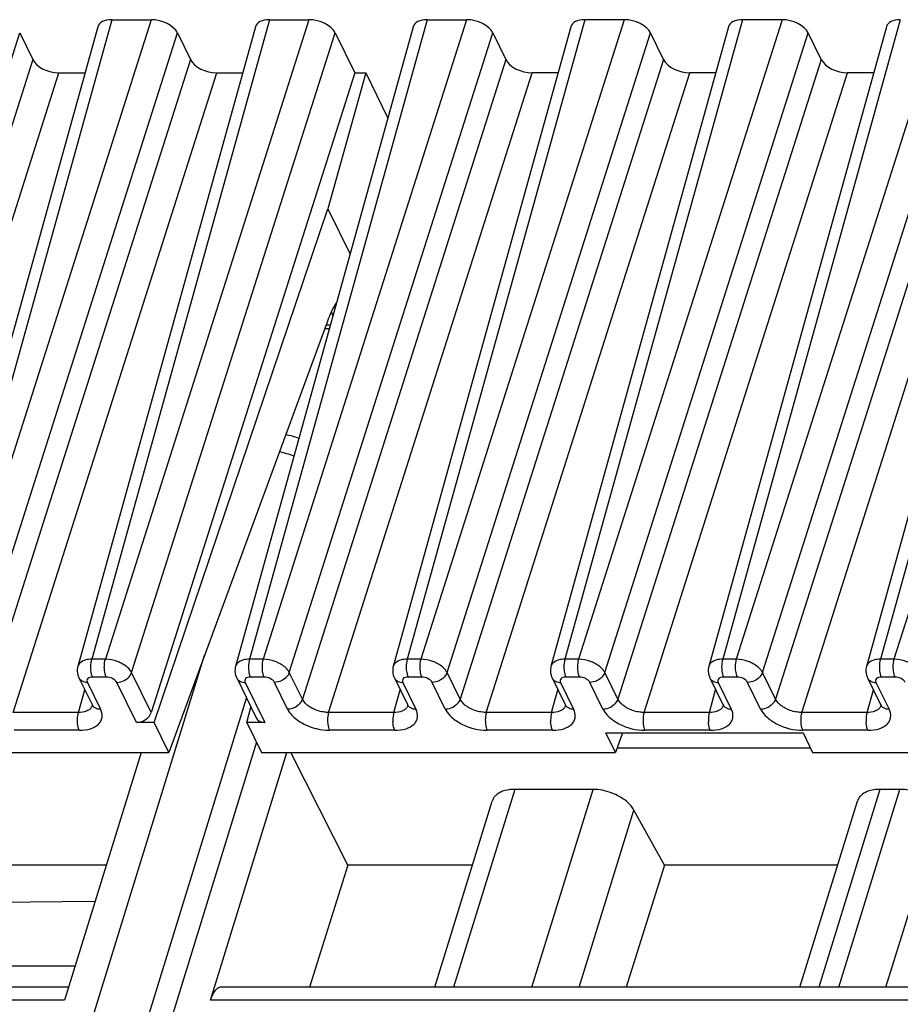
# Model space of a CAD drawing. Header units: millimetres. Extents: x 0 to 841, y 0 to 594.
# Tile 39 of 237: x 227 to 248, y 147 to 170. Entities that reach past the tile are written whole.
import ezdxf

# ---------------------------------------------------------------- set-up
doc = ezdxf.new("R2010")
doc.units = ezdxf.units.MM
doc.header["$LTSCALE"] = 46.255
doc.layers.get('0').update_dxf_attribs({"linetype": 'CONTINUOUS'})

msp = doc.modelspace()

# ---------------------------------------------------------------- linework, layer by layer
at = {"color": 9, "linetype": 'CONTINUOUS'}
for p, q in [((229.21875, 169.74045), (225.0691, 154.80576)), ((230.13995, 169.74045), (225.38563, 154.80576)), ((232.903, 169.74045), (228.75335, 154.80576)), ((233.8242, 169.74045), (229.06988, 154.80576)), ((236.58724, 169.74045), (232.43759, 154.80576)), ((237.50844, 169.74045), (232.75412, 154.80576)), ((240.27148, 169.74045), (236.12183, 154.80576)), ((241.19269, 169.74045), (236.43837, 154.80576)), ((243.95573, 169.74045), (239.80608, 154.80576)), ((244.87693, 169.74045), (240.12261, 154.80576)), ((247.63997, 169.74045), (243.49032, 154.80576)), ((248.56117, 169.74045), (243.80685, 154.80576)), ((251.32422, 169.74045), (247.17457, 154.80576)), ((252.24542, 169.74045), (247.4911, 154.80576)), ((222.31435, 154.495), (227.06867, 169.42969)), ((225.99859, 154.495), (230.75291, 169.42969)), ((229.68284, 154.495), (234.43716, 169.42969)), ((233.36708, 154.495), (238.1214, 169.42969)), ((237.05132, 154.495), (241.80564, 169.42969)), ((240.73557, 154.495), (245.48989, 169.42969)), ((244.41981, 154.495), (249.17413, 169.42969)), ((227.37376, 168.80799), (222.61944, 153.8733)), ((231.058, 168.80799), (226.30368, 153.8733)), ((238.42649, 168.80799), (233.67217, 153.8733)), ((242.11073, 168.80799), (237.35641, 153.8733)), ((245.79498, 168.80799), (241.04066, 153.8733)), ((249.47922, 168.80799), (244.7249, 153.8733)), ((223.23239, 153.56254), (227.98671, 168.49723)), ((226.91664, 153.56254), (231.67096, 168.49723)), ((234.28513, 153.56254), (239.03945, 168.49723)), ((237.96937, 153.56254), (242.72369, 168.49723)), ((241.65361, 153.56254), (246.40793, 168.49723)), ((245.33786, 153.56254), (250.09218, 168.49723)), ((234.32474, 162.60497), (234.22246, 162.60497)), ((214.34416, 99.74675), (231.38895, 154.90369)), ((229.06988, 154.80576), (228.75335, 154.80576)), ((232.75412, 154.80576), (232.43759, 154.80576)), ((236.43837, 154.80576), (236.12183, 154.80576)), ((240.12261, 154.80576), (239.80608, 154.80576)), ((243.80685, 154.80576), (243.49032, 154.80576)), ((247.4911, 154.80576), (247.17457, 154.80576)), ((229.09003, 154.38841), (228.77349, 154.38841)), ((230.14042, 153.56254), (229.68284, 154.495)), ((232.77427, 154.38841), (232.45773, 154.38841)), ((233.67217, 153.8733), (233.36708, 154.495)), ((236.45851, 154.38841), (236.14198, 154.38841)), ((237.35641, 153.8733), (237.05132, 154.495)), ((240.14276, 154.38841), (239.82622, 154.38841)), ((241.04066, 153.8733), (240.73557, 154.495)), ((243.827, 154.38841), (243.51047, 154.38841)), ((244.7249, 153.8733), (244.41981, 154.495)), ((247.51125, 154.38841), (247.19471, 154.38841)), ((228.44251, 153.56254), (228.58923, 154.09058)), ((228.65031, 154.26411), (228.9554, 153.6424)), ((229.79436, 153.32845), (229.33521, 154.26411)), ((232.33455, 154.26411), (232.79371, 153.32845)), ((233.32454, 153.6424), (233.01945, 154.26411)), ((235.811, 153.56254), (235.95771, 154.09058)), ((236.01879, 154.26411), (236.32388, 153.6424)), ((237.00878, 153.6424), (236.70369, 154.26411)), ((239.49524, 153.56254), (239.64196, 154.09058)), ((239.70304, 154.26411), (240.00813, 153.6424)), ((240.69303, 153.6424), (240.38794, 154.26411)), ((243.17949, 153.56254), (243.3262, 154.09058)), ((243.38728, 154.26411), (243.69237, 153.6424)), ((244.37727, 153.6424), (244.07218, 154.26411)), ((246.86373, 153.56254), (247.01045, 154.09058)), ((247.07153, 154.26411), (247.37662, 153.6424)), ((228.44251, 153.56254), (226.91664, 153.56254)), ((235.811, 153.56254), (234.28513, 153.56254)), ((239.49524, 153.56254), (237.96937, 153.56254)), ((243.17949, 153.56254), (241.65361, 153.56254)), ((246.86373, 153.56254), (245.33786, 153.56254)), ((228.46266, 153.14519), (226.93678, 153.14519)), ((235.83114, 153.14519), (234.30527, 153.14519)), ((239.51539, 153.14519), (237.98952, 153.14519)), ((243.19963, 153.14519), (241.67376, 153.14519)), ((246.88388, 153.14519), (245.358, 153.14519)), ((232.60291, 152.87096), (216.18629, 99.74675)), ((238.63174, 151.76549), (237.20451, 147.147)), ((239.0341, 147.147), (240.46132, 151.76549)), ((247.16076, 151.76549), (245.73354, 147.147)), ((246.19995, 147.147), (247.62717, 151.76549)), ((240.13912, 147.147), (241.41709, 151.28254)), ((247.30497, 147.147), (248.58295, 151.28254)), ((228.11565, 146.84429), (208.22044, 146.84429)), ((251.41849, 146.84429), (231.52328, 146.84429))]:
    msp.add_line(p, q, dxfattribs=at)
at = {"color": 7, "linetype": 'CONTINUOUS'}
for p, q in [((229.21875, 169.74045), (230.13995, 169.74045)), ((232.903, 169.74045), (233.8242, 169.74045)), ((236.58724, 169.74045), (237.50844, 169.74045)), ((241.19269, 169.74045), (240.27148, 169.74045)), ((244.87693, 169.74045), (243.95573, 169.74045)), ((228.89228, 169.5728), (224.74223, 154.63666)), ((232.57653, 169.5728), (228.42648, 154.63666)), ((236.26077, 169.5728), (232.11072, 154.63666)), ((239.94502, 169.5728), (235.79496, 154.63666)), ((243.62926, 169.5728), (239.47921, 154.63666)), ((247.3135, 169.5728), (243.16345, 154.63666)), ((250.99775, 169.5728), (246.84769, 154.63666)), ((227.06867, 169.42969), (227.37376, 168.80799)), ((230.75291, 169.42969), (231.058, 168.80799)), ((234.43716, 169.42969), (234.89474, 168.49723)), ((238.1214, 169.42969), (238.42649, 168.80799)), ((242.11073, 168.80799), (241.80564, 169.42969)), ((245.79498, 168.80799), (245.48989, 169.42969)), ((227.98671, 168.49723), (228.59343, 168.49723)), ((234.89474, 168.49723), (230.14042, 153.56254)), ((231.67096, 168.49723), (232.27768, 168.49723)), ((235.1528, 168.49723), (234.27015, 165.32052)), ((234.89474, 168.49723), (235.1528, 168.49723)), ((235.1528, 168.49723), (235.66941, 167.44449)), ((239.64617, 168.49723), (239.03945, 168.49723)), ((243.33041, 168.49723), (242.72369, 168.49723)), ((247.01465, 168.49723), (246.40793, 168.49723)), ((230.20967, 153.32845), (234.27015, 165.32052)), ((234.27015, 165.32052), (234.78676, 164.26778)), ((234.24936, 162.67809), (230.5524, 152.63002)), ((234.19515, 162.53074), (234.30411, 162.53074)), ((228.45361, 154.36694), (228.7587, 153.74524)), ((232.13785, 154.36694), (232.59631, 153.43271)), ((235.8221, 154.36694), (236.12745, 153.7447)), ((239.50634, 154.36694), (239.8117, 153.7447)), ((243.19058, 154.36694), (243.49594, 153.7447)), ((246.87483, 154.36694), (247.18018, 153.7447)), ((215.53591, 99.42039), (232.36969, 153.89452)), ((228.75907, 153.74448), (228.7587, 153.74524)), ((232.3784, 153.32845), (232.47103, 153.68801)), ((230.20967, 153.32845), (229.79436, 153.32845)), ((230.5524, 152.63002), (230.20967, 153.32845)), ((232.3784, 153.32845), (232.72114, 152.63002)), ((232.79371, 153.32845), (232.3784, 153.32845)), ((240.98554, 152.63002), (240.76324, 153.08303)), ((240.76324, 153.08303), (245.36854, 153.08303)), ((241.15221, 153.08303), (240.98554, 152.63002)), ((245.36854, 153.08303), (245.59085, 152.63002)), ((241.02561, 152.73894), (245.5374, 152.73894)), ((222.1959, 152.63002), (230.5524, 152.63002)), ((229.90358, 152.63002), (228.11565, 146.84429)), ((231.52328, 146.84429), (233.31121, 152.63002)), ((232.72114, 152.63002), (240.98554, 152.63002)), ((234.73484, 149.9951), (233.40004, 152.63002)), ((245.59085, 152.63002), (253.76231, 152.63002)), ((240.46132, 151.76549), (238.63174, 151.76549)), ((247.62717, 151.76549), (247.16076, 151.76549)), ((236.76489, 147.147), (238.10788, 151.49291)), ((245.29392, 147.147), (246.63691, 151.49291)), ((242.13325, 149.9951), (241.41709, 151.28254)), ((229.08932, 149.9951), (225.99626, 149.9951)), ((234.73484, 149.9951), (233.8378, 147.147)), ((237.64502, 149.9951), (234.73484, 149.9951)), ((242.13325, 149.9951), (241.23517, 147.147)), ((246.17405, 149.9951), (242.13325, 149.9951)), ((225.72079, 149.12149), (228.83074, 149.15834)), ((226.05194, 147.64755), (228.36387, 147.64755)), ((228.20919, 147.147), (208.47421, 147.147)), ((251.51204, 147.147), (231.77705, 147.147))]:
    msp.add_line(p, q, dxfattribs=at)
for points in [[(228.42649, 154.63647), (228.42071, 154.61246), (228.41459, 154.56983), (228.41352, 154.52612), (228.41765, 154.48188), (228.42702, 154.43782), (228.44145, 154.39481), (228.45459, 154.36534)], [(232.1112, 154.6368), (232.10463, 154.60883), (232.0989, 154.56571), (232.09828, 154.52176), (232.1028, 154.47758), (232.11245, 154.43385), (232.12714, 154.39124), (232.1384, 154.36625)], [(235.79545, 154.6368), (235.78887, 154.60883), (235.78315, 154.56571), (235.78252, 154.52176), (235.78704, 154.47758), (235.7967, 154.43385), (235.81138, 154.39124), (235.82265, 154.36625)], [(239.47969, 154.6368), (239.47311, 154.60883), (239.46739, 154.56571), (239.46677, 154.52176), (239.47129, 154.47758), (239.48094, 154.43385), (239.49562, 154.39124), (239.50689, 154.36625)], [(243.16394, 154.6368), (243.15736, 154.60883), (243.15164, 154.56571), (243.15101, 154.52176), (243.15553, 154.47758), (243.16518, 154.43385), (243.17987, 154.39124), (243.19114, 154.36625)], [(246.84818, 154.6368), (246.8416, 154.60883), (246.83588, 154.56571), (246.83525, 154.52176), (246.83978, 154.47758), (246.84943, 154.43385), (246.86411, 154.39124), (246.87538, 154.36625)], [(228.75922, 153.74455), (228.76133, 153.74011), (228.76565, 153.72892), (228.76701, 153.72363), (228.76713, 153.72308)], [(236.12801, 153.74396), (236.13001, 153.73967), (236.13444, 153.72816), (236.13584, 153.72292), (236.13597, 153.72255)], [(239.81225, 153.74396), (239.81426, 153.73967), (239.81869, 153.72816), (239.82008, 153.72292), (239.82022, 153.72255)], [(243.49649, 153.74396), (243.4985, 153.73967), (243.50293, 153.72816), (243.50433, 153.72292), (243.50446, 153.72255)], [(247.18074, 153.74396), (247.18274, 153.73967), (247.18718, 153.72816), (247.18857, 153.72292), (247.1887, 153.72255)]]:
    msp.add_lwpolyline(points, dxfattribs=at)
for centre, radius, start, end in [((232.50078, 162.12635), 2.0114, 22.01425, 23.244589), ((232.34637, 162.06407), 2.1779, 20.488463, 22.010518), ((233.16728, 159.04965), 1, 65.059233, 83.533219)]:
    msp.add_arc(centre, radius, start, end, dxfattribs=at)
at = {"color": 9, "linetype": 'CONTINUOUS'}
for centre, radius, start, end in [((232.82551, 157.94388), 1.72994, 67.939043, 79.739966), ((228.59441, 154.43514), 0.15627, 206.210623, 221.547049), ((232.27868, 154.43514), 0.15628, 206.152442, 221.541423), ((235.96293, 154.43514), 0.15628, 206.152442, 221.541423), ((239.64717, 154.43514), 0.15628, 206.152442, 221.541423), ((243.33142, 154.43514), 0.15628, 206.152442, 221.541423), ((247.01566, 154.43514), 0.15628, 206.152442, 221.541423), ((232.33447, 154.56602), 0.30192, 265.545224, 270.015041), ((236.01872, 154.56602), 0.30192, 265.545224, 270.015041), ((239.70296, 154.56602), 0.30192, 265.545224, 270.015041), ((243.3872, 154.56602), 0.30192, 265.545224, 270.015041), ((247.07145, 154.56602), 0.30192, 265.545224, 270.015041), ((228.58812, 153.78514), 0.18963, 315.32614, 323.316297), ((228.8995, 153.81344), 0.15628, 206.153777, 221.548332), ((235.957, 153.78589), 0.18987, 315.086978, 323.084163), ((236.26801, 153.81345), 0.1563, 206.064344, 221.545431), ((239.64124, 153.78589), 0.18987, 315.086978, 323.084163), ((239.95226, 153.81345), 0.1563, 206.064344, 221.545431), ((243.32549, 153.78589), 0.18987, 315.086978, 323.084163), ((243.6365, 153.81345), 0.1563, 206.064344, 221.545431), ((247.00973, 153.78589), 0.18987, 315.086978, 323.084163), ((247.32074, 153.81345), 0.1563, 206.064344, 221.545431)]:
    msp.add_arc(centre, radius, start, end, dxfattribs=at)
at = {"color": 7, "linetype": 'CONTINUOUS'}
for centre, major_axis, ratio, start_param, end_param in [((229.37144, 169.4296), (0.47782, -0.14773), 0.57239492, 2.06604593, 3.15810279), ((230.29236, 169.4296), (0.47774, -0.14756), 0.57268648, 6.77810472, 8.34859646), ((233.05568, 169.4296), (0.47782, -0.14773), 0.57239492, 2.06604593, 3.15810279), ((233.9766, 169.4296), (0.47774, -0.14756), 0.57268648, 6.77810472, 8.34859646), ((236.73993, 169.4296), (0.47782, -0.14773), 0.57239492, 2.06604593, 3.15810279), ((237.66085, 169.4296), (0.47774, -0.14756), 0.57268648, 6.77810472, 8.34859646), ((240.42417, 169.4296), (0.47782, -0.14773), 0.57239492, 2.06604593, 3.15808391), ((241.34509, 169.4296), (0.47774, -0.14756), 0.57268648, 0.49491942, 2.06541116), ((244.10841, 169.4296), (0.47782, -0.14773), 0.57239492, 2.06604593, 3.15808391), ((245.02933, 169.4296), (0.47774, -0.14756), 0.57268648, 0.49491942, 2.06541116), ((247.79266, 169.4296), (0.47782, -0.14773), 0.57239492, 2.06604593, 3.15808391), ((227.83431, 168.80808), (0.47774, -0.14756), 0.57268648, -2.64667324, -1.0761815), ((231.51855, 168.80808), (0.47774, -0.14756), 0.57268648, -2.64667324, -1.0761815), ((238.88704, 168.80808), (0.47774, -0.14756), 0.57268648, 3.63651207, 5.20700381), ((242.57129, 168.80808), (0.47774, -0.14756), 0.57268648, 3.63651207, 5.20700381), ((246.25553, 168.80808), (0.47774, -0.14756), 0.57268648, 3.63651207, 5.20700381), ((229.86539, 153.5667), (0.26737, 0.13609), 0.73141292, -2.17877299, -0.62542996), ((232.86473, 153.5667), (0.26737, 0.13609), 0.73141292, 3.13092037, 4.10441231)]:
    msp.add_ellipse(centre, major_axis=major_axis, ratio=ratio, start_param=start_param, end_param=end_param, dxfattribs=at)
for points, knots in [([(234.47255, 163.13744), (234.45075, 163.10581), (234.36044, 162.96095), (234.29301, 162.80278), (234.24936, 162.67809)], [0, 0, 0, 0, 0.22524591, 1, 1, 1, 1]), ([(238.63174, 151.76549), (238.58722, 151.76549), (238.43335, 151.75596), (238.27367, 151.70182), (238.19295, 151.62602)], [0, 0, 0, 0, 0.28674265, 1, 1, 1, 1]), ([(241.02759, 151.62602), (240.98333, 151.64839), (240.80405, 151.72606), (240.60707, 151.76549), (240.46132, 151.76549)], [0, 0, 0, 0, 0.25386908, 1, 1, 1, 1]), ([(247.16076, 151.76549), (247.11624, 151.76549), (246.96238, 151.75596), (246.80269, 151.70182), (246.72197, 151.62602)], [0, 0, 0, 0, 0.28674265, 1, 1, 1, 1]), ([(248.19344, 151.62602), (248.14918, 151.64839), (247.96991, 151.72606), (247.77292, 151.76549), (247.62717, 151.76549)], [0, 0, 0, 0, 0.25386908, 1, 1, 1, 1]), ([(238.19295, 151.62602), (238.18292, 151.6166), (238.14637, 151.57821), (238.11943, 151.5304), (238.10784, 151.49293)], [0, 0, 0, 0, 0.2596683, 1, 1, 1, 1]), ([(241.41709, 151.28254), (241.39819, 151.31651), (241.29697, 151.45993), (241.14871, 151.56482), (241.02759, 151.62602)], [0, 0, 0, 0, 0.22267824, 1, 1, 1, 1]), ([(246.72197, 151.62602), (246.71194, 151.6166), (246.6754, 151.57821), (246.64846, 151.5304), (246.63687, 151.49293)], [0, 0, 0, 0, 0.2596683, 1, 1, 1, 1]), ([(231.67761, 147.10959), (231.6421, 147.08203), (231.57854, 146.99667), (231.54053, 146.90011), (231.52328, 146.84429)], [0, 0, 0, 0, 0.43482843, 1, 1, 1, 1])]:
    msp.add_open_spline(points, degree=3, knots=knots, dxfattribs=at)
at = {"color": 9, "linetype": 'CONTINUOUS'}
for points, knots in [([(228.67562, 154.80028), (228.65466, 154.79741), (228.58188, 154.78332), (228.50956, 154.75084), (228.47193, 154.71303)], [0, 0, 0, 0, 0.28400048, 1, 1, 1, 1]), ([(228.73018, 154.58651), (228.72925, 154.60582), (228.72876, 154.67943), (228.73783, 154.75369), (228.75335, 154.80575)], [0, 0, 0, 0, 0.26249603, 1, 1, 1, 1]), ([(229.04671, 154.5865), (229.04577, 154.60582), (229.04529, 154.67944), (229.05436, 154.7537), (229.06988, 154.80576)], [0, 0, 0, 0, 0.2624969, 1, 1, 1, 1]), ([(229.43959, 154.71303), (229.41083, 154.72764), (229.29368, 154.77842), (229.16526, 154.8049), (229.06988, 154.80576)], [0, 0, 0, 0, 0.25275051, 1, 1, 1, 1]), ([(232.35978, 154.80038), (232.33877, 154.79757), (232.26594, 154.7837), (232.19363, 154.75097), (232.15617, 154.71303)], [0, 0, 0, 0, 0.28446801, 1, 1, 1, 1]), ([(232.43759, 154.80576), (232.43275, 154.78951), (232.41599, 154.71766), (232.41168, 154.64316), (232.41442, 154.5865)], [0, 0, 0, 0, 0.23018471, 1, 1, 1, 1]), ([(232.75413, 154.80575), (232.74928, 154.7895), (232.73253, 154.71766), (232.72822, 154.64316), (232.73095, 154.58651)], [0, 0, 0, 0, 0.23018675, 1, 1, 1, 1]), ([(233.12384, 154.71303), (233.09506, 154.72759), (232.97784, 154.77811), (232.84951, 154.80505), (232.75413, 154.80575)], [0, 0, 0, 0, 0.25271549, 1, 1, 1, 1]), ([(236.04402, 154.80038), (236.02301, 154.79757), (235.95019, 154.7837), (235.87787, 154.75097), (235.84042, 154.71303)], [0, 0, 0, 0, 0.28446801, 1, 1, 1, 1]), ([(236.12183, 154.80576), (236.11699, 154.78951), (236.10024, 154.71766), (236.09593, 154.64316), (236.09866, 154.5865)], [0, 0, 0, 0, 0.23018471, 1, 1, 1, 1]), ([(236.43837, 154.80575), (236.43353, 154.7895), (236.41678, 154.71766), (236.41247, 154.64316), (236.4152, 154.58651)], [0, 0, 0, 0, 0.23018675, 1, 1, 1, 1]), ([(236.80808, 154.71303), (236.7793, 154.72759), (236.66208, 154.77811), (236.53375, 154.80505), (236.43837, 154.80575)], [0, 0, 0, 0, 0.25271549, 1, 1, 1, 1]), ([(239.72827, 154.80038), (239.70726, 154.79757), (239.63443, 154.7837), (239.56211, 154.75097), (239.52466, 154.71303)], [0, 0, 0, 0, 0.28446801, 1, 1, 1, 1]), ([(239.80608, 154.80576), (239.80123, 154.78951), (239.78448, 154.71766), (239.78017, 154.64316), (239.78291, 154.5865)], [0, 0, 0, 0, 0.23018471, 1, 1, 1, 1]), ([(240.12262, 154.80575), (240.11777, 154.7895), (240.10102, 154.71766), (240.09671, 154.64316), (240.09944, 154.58651)], [0, 0, 0, 0, 0.23018675, 1, 1, 1, 1]), ([(240.49233, 154.71303), (240.46355, 154.72759), (240.34633, 154.77811), (240.21799, 154.80505), (240.12262, 154.80575)], [0, 0, 0, 0, 0.25271549, 1, 1, 1, 1]), ([(243.41251, 154.80038), (243.3915, 154.79757), (243.31867, 154.7837), (243.24636, 154.75097), (243.20891, 154.71303)], [0, 0, 0, 0, 0.28446801, 1, 1, 1, 1]), ([(243.49032, 154.80576), (243.48548, 154.78951), (243.46872, 154.71766), (243.46442, 154.64316), (243.46715, 154.5865)], [0, 0, 0, 0, 0.23018471, 1, 1, 1, 1]), ([(243.80686, 154.80575), (243.80202, 154.7895), (243.78526, 154.71766), (243.78095, 154.64316), (243.78369, 154.58651)], [0, 0, 0, 0, 0.23018675, 1, 1, 1, 1]), ([(244.17657, 154.71303), (244.14779, 154.72759), (244.03057, 154.77811), (243.90224, 154.80505), (243.80686, 154.80575)], [0, 0, 0, 0, 0.25271549, 1, 1, 1, 1]), ([(247.09675, 154.80038), (247.07574, 154.79757), (247.00292, 154.7837), (246.9306, 154.75097), (246.89315, 154.71303)], [0, 0, 0, 0, 0.28446801, 1, 1, 1, 1]), ([(247.17457, 154.80576), (247.16972, 154.78951), (247.15297, 154.71766), (247.14866, 154.64316), (247.15139, 154.5865)], [0, 0, 0, 0, 0.23018471, 1, 1, 1, 1]), ([(247.49111, 154.80575), (247.48626, 154.7895), (247.46951, 154.71766), (247.4652, 154.64316), (247.46793, 154.58651)], [0, 0, 0, 0, 0.23018675, 1, 1, 1, 1]), ([(247.86081, 154.71303), (247.83203, 154.72759), (247.71481, 154.77811), (247.58648, 154.80505), (247.4911, 154.80575)], [0, 0, 0, 0, 0.25271549, 1, 1, 1, 1]), ([(228.77349, 154.38841), (228.76708, 154.40147), (228.74259, 154.46496), (228.73275, 154.53327), (228.73018, 154.58651)], [0, 0, 0, 0, 0.21444232, 1, 1, 1, 1]), ([(229.09002, 154.38841), (229.08361, 154.40147), (229.05912, 154.46496), (229.04928, 154.53327), (229.04671, 154.5865)], [0, 0, 0, 0, 0.21444297, 1, 1, 1, 1]), ([(229.68282, 154.49501), (229.66045, 154.53994), (229.58593, 154.6252), (229.49303, 154.68588), (229.43959, 154.71303)], [0, 0, 0, 0, 0.45577713, 1, 1, 1, 1]), ([(232.41442, 154.5865), (232.41533, 154.56759), (232.42144, 154.50022), (232.43621, 154.43228), (232.45774, 154.38841)], [0, 0, 0, 0, 0.27926236, 1, 1, 1, 1]), ([(232.73095, 154.58651), (232.73187, 154.56759), (232.73798, 154.50023), (232.75274, 154.43228), (232.77427, 154.38841)], [0, 0, 0, 0, 0.27926252, 1, 1, 1, 1]), ([(233.36708, 154.495), (233.35641, 154.51628), (233.29489, 154.60836), (233.2007, 154.67414), (233.12384, 154.71303)], [0, 0, 0, 0, 0.21645922, 1, 1, 1, 1]), ([(236.09866, 154.5865), (236.09958, 154.56759), (236.10569, 154.50022), (236.12045, 154.43228), (236.14198, 154.38841)], [0, 0, 0, 0, 0.27926236, 1, 1, 1, 1]), ([(236.4152, 154.58651), (236.41611, 154.56759), (236.42222, 154.50023), (236.43698, 154.43228), (236.45851, 154.38841)], [0, 0, 0, 0, 0.27926252, 1, 1, 1, 1]), ([(237.05132, 154.495), (237.04065, 154.51628), (236.97913, 154.60836), (236.88495, 154.67414), (236.80808, 154.71303)], [0, 0, 0, 0, 0.21645922, 1, 1, 1, 1]), ([(239.78291, 154.5865), (239.78382, 154.56759), (239.78993, 154.50022), (239.8047, 154.43228), (239.82622, 154.38841)], [0, 0, 0, 0, 0.27926236, 1, 1, 1, 1]), ([(240.09944, 154.58651), (240.10035, 154.56759), (240.10647, 154.50023), (240.12123, 154.43228), (240.14276, 154.38841)], [0, 0, 0, 0, 0.27926252, 1, 1, 1, 1]), ([(240.73557, 154.495), (240.7249, 154.51628), (240.66337, 154.60836), (240.56919, 154.67414), (240.49233, 154.71303)], [0, 0, 0, 0, 0.21645922, 1, 1, 1, 1]), ([(243.46715, 154.5865), (243.46806, 154.56759), (243.47418, 154.50022), (243.48894, 154.43228), (243.51047, 154.38841)], [0, 0, 0, 0, 0.27926236, 1, 1, 1, 1]), ([(243.78369, 154.58651), (243.7846, 154.56759), (243.79071, 154.50023), (243.80547, 154.43228), (243.827, 154.38841)], [0, 0, 0, 0, 0.27926252, 1, 1, 1, 1]), ([(244.41981, 154.495), (244.40914, 154.51628), (244.34762, 154.60836), (244.25343, 154.67414), (244.17657, 154.71303)], [0, 0, 0, 0, 0.21645922, 1, 1, 1, 1]), ([(247.15139, 154.5865), (247.15231, 154.56759), (247.15842, 154.50022), (247.17318, 154.43228), (247.19471, 154.38841)], [0, 0, 0, 0, 0.27926236, 1, 1, 1, 1]), ([(247.46793, 154.58651), (247.46884, 154.56759), (247.47495, 154.50023), (247.48972, 154.43228), (247.51124, 154.38841)], [0, 0, 0, 0, 0.27926252, 1, 1, 1, 1]), ([(228.65031, 154.26411), (228.63295, 154.26411), (228.5706, 154.2691), (228.50762, 154.29751), (228.47746, 154.33149)], [0, 0, 0, 0, 0.27643949, 1, 1, 1, 1]), ([(228.77349, 154.38841), (228.75132, 154.38845), (228.71101, 154.38372), (228.6597, 154.35813), (228.63476, 154.31128), (228.64319, 154.27862), (228.65031, 154.26411)], [0, 0, 0, 0, 0.31096243, 0.56244347, 0.77333499, 1, 1, 1, 1]), ([(229.33521, 154.26411), (229.3161, 154.30335), (229.23449, 154.36469), (229.14087, 154.38841), (229.09003, 154.38841)], [0, 0, 0, 0, 0.46190496, 1, 1, 1, 1]), ([(229.33521, 154.26411), (229.3535, 154.26411), (229.42892, 154.2708), (229.50202, 154.29983), (229.5497, 154.3315)], [0, 0, 0, 0, 0.24220058, 1, 1, 1, 1]), ([(229.5497, 154.3315), (229.56551, 154.342), (229.62147, 154.38539), (229.66655, 154.44566), (229.68282, 154.49501)], [0, 0, 0, 0, 0.26759048, 1, 1, 1, 1]), ([(232.16171, 154.3315), (232.17799, 154.31316), (232.20629, 154.29337), (232.23719, 154.28102), (232.2455, 154.2782)], [0, 0, 0, 0, 0.73632316, 1, 1, 1, 1]), ([(232.45773, 154.38841), (232.43556, 154.38841), (232.39525, 154.38372), (232.34392, 154.35811), (232.31901, 154.31127), (232.32739, 154.27859), (232.33455, 154.26411)], [0, 0, 0, 0, 0.31103097, 0.5625505, 0.77339407, 1, 1, 1, 1]), ([(233.01945, 154.26411), (233.00022, 154.30331), (232.91879, 154.3647), (232.8251, 154.3885), (232.77427, 154.38841)], [0, 0, 0, 0, 0.46206384, 1, 1, 1, 1]), ([(233.23395, 154.33149), (233.21786, 154.32081), (233.152, 154.28384), (233.07565, 154.26411), (233.01945, 154.26411)], [0, 0, 0, 0, 0.25575644, 1, 1, 1, 1]), ([(233.36708, 154.495), (233.36191, 154.47931), (233.33217, 154.4144), (233.27935, 154.36165), (233.23395, 154.33149)], [0, 0, 0, 0, 0.23262028, 1, 1, 1, 1]), ([(235.84596, 154.3315), (235.86223, 154.31316), (235.89053, 154.29337), (235.92143, 154.28102), (235.92975, 154.2782)], [0, 0, 0, 0, 0.73632316, 1, 1, 1, 1]), ([(236.14198, 154.38841), (236.11981, 154.38841), (236.07949, 154.38372), (236.02817, 154.35811), (236.00325, 154.31127), (236.01163, 154.27859), (236.01879, 154.26411)], [0, 0, 0, 0, 0.31103097, 0.5625505, 0.77339407, 1, 1, 1, 1]), ([(236.70369, 154.26411), (236.68446, 154.30331), (236.60303, 154.3647), (236.50934, 154.3885), (236.45851, 154.38841)], [0, 0, 0, 0, 0.46206384, 1, 1, 1, 1]), ([(236.91819, 154.33149), (236.90211, 154.32081), (236.83625, 154.28384), (236.75989, 154.26411), (236.7037, 154.26411)], [0, 0, 0, 0, 0.25575644, 1, 1, 1, 1]), ([(237.05132, 154.495), (237.04615, 154.47931), (237.01641, 154.4144), (236.96359, 154.36165), (236.91819, 154.33149)], [0, 0, 0, 0, 0.23262028, 1, 1, 1, 1]), ([(239.5302, 154.3315), (239.54647, 154.31316), (239.57477, 154.29337), (239.60568, 154.28102), (239.61399, 154.2782)], [0, 0, 0, 0, 0.73632316, 1, 1, 1, 1]), ([(239.82622, 154.38841), (239.80405, 154.38841), (239.76373, 154.38372), (239.71241, 154.35811), (239.68749, 154.31127), (239.69588, 154.27859), (239.70304, 154.26411)], [0, 0, 0, 0, 0.31103097, 0.5625505, 0.77339407, 1, 1, 1, 1]), ([(240.38794, 154.26411), (240.3687, 154.30331), (240.28728, 154.3647), (240.19359, 154.3885), (240.14276, 154.38841)], [0, 0, 0, 0, 0.46206384, 1, 1, 1, 1]), ([(240.60244, 154.33149), (240.58635, 154.32081), (240.52049, 154.28384), (240.44414, 154.26411), (240.38794, 154.26411)], [0, 0, 0, 0, 0.25575644, 1, 1, 1, 1]), ([(240.73557, 154.495), (240.7304, 154.47931), (240.70065, 154.4144), (240.64783, 154.36165), (240.60244, 154.33149)], [0, 0, 0, 0, 0.23262028, 1, 1, 1, 1]), ([(243.21444, 154.3315), (243.23072, 154.31316), (243.25902, 154.29337), (243.28992, 154.28102), (243.29824, 154.2782)], [0, 0, 0, 0, 0.73632316, 1, 1, 1, 1]), ([(243.51047, 154.38841), (243.48829, 154.38841), (243.44798, 154.38372), (243.39666, 154.35811), (243.37174, 154.31127), (243.38012, 154.27859), (243.38728, 154.26411)], [0, 0, 0, 0, 0.31103097, 0.5625505, 0.77339407, 1, 1, 1, 1]), ([(244.07218, 154.26411), (244.05295, 154.30331), (243.97152, 154.3647), (243.87783, 154.3885), (243.827, 154.38841)], [0, 0, 0, 0, 0.46206384, 1, 1, 1, 1]), ([(244.28668, 154.33149), (244.27059, 154.32081), (244.20474, 154.28384), (244.12838, 154.26411), (244.07218, 154.26411)], [0, 0, 0, 0, 0.25575644, 1, 1, 1, 1]), ([(244.41981, 154.495), (244.41464, 154.47931), (244.3849, 154.4144), (244.33208, 154.36165), (244.28668, 154.33149)], [0, 0, 0, 0, 0.23262028, 1, 1, 1, 1]), ([(246.89869, 154.3315), (246.91496, 154.31316), (246.94326, 154.29337), (246.97416, 154.28102), (246.98248, 154.2782)], [0, 0, 0, 0, 0.73632316, 1, 1, 1, 1]), ([(247.19471, 154.38841), (247.17254, 154.38841), (247.13222, 154.38372), (247.0809, 154.35811), (247.05598, 154.31127), (247.06436, 154.27859), (247.07153, 154.26411)], [0, 0, 0, 0, 0.31103097, 0.5625505, 0.77339407, 1, 1, 1, 1]), ([(247.75643, 154.26411), (247.73719, 154.30331), (247.65577, 154.3647), (247.56208, 154.3885), (247.51125, 154.38841)], [0, 0, 0, 0, 0.46206384, 1, 1, 1, 1]), ([(233.67218, 153.8733), (233.66701, 153.85761), (233.63726, 153.79269), (233.58444, 153.73994), (233.53904, 153.70978)], [0, 0, 0, 0, 0.23262178, 1, 1, 1, 1]), ([(233.91431, 153.65182), (233.88666, 153.66586), (233.79211, 153.72153), (233.70634, 153.80172), (233.67217, 153.87328)], [0, 0, 0, 0, 0.2810992, 1, 1, 1, 1]), ([(237.35642, 153.8733), (237.35125, 153.85761), (237.32151, 153.79269), (237.26869, 153.73994), (237.22329, 153.70978)], [0, 0, 0, 0, 0.23262178, 1, 1, 1, 1]), ([(237.59855, 153.65182), (237.57091, 153.66586), (237.47635, 153.72153), (237.39059, 153.80172), (237.35642, 153.87328)], [0, 0, 0, 0, 0.2810992, 1, 1, 1, 1]), ([(241.04067, 153.8733), (241.0355, 153.85761), (241.00575, 153.79269), (240.95293, 153.73994), (240.90753, 153.70978)], [0, 0, 0, 0, 0.23262178, 1, 1, 1, 1]), ([(241.2828, 153.65182), (241.25515, 153.66586), (241.1606, 153.72153), (241.07483, 153.80172), (241.04066, 153.87328)], [0, 0, 0, 0, 0.2810992, 1, 1, 1, 1]), ([(244.72491, 153.8733), (244.71974, 153.85761), (244.69, 153.79269), (244.63717, 153.73994), (244.59177, 153.70978)], [0, 0, 0, 0, 0.23262178, 1, 1, 1, 1]), ([(244.96704, 153.65182), (244.9394, 153.66586), (244.84484, 153.72153), (244.75907, 153.80172), (244.72491, 153.87328)], [0, 0, 0, 0, 0.2810992, 1, 1, 1, 1]), ([(228.67856, 153.61712), (228.66316, 153.60772), (228.5895, 153.57219), (228.50583, 153.56197), (228.44251, 153.56254)], [0, 0, 0, 0, 0.2217642, 1, 1, 1, 1]), ([(228.46266, 153.14519), (228.55137, 153.14586), (228.71285, 153.16283), (228.89032, 153.25459), (228.97103, 153.36271), (229.00855, 153.48537), (228.98317, 153.58402), (228.9554, 153.6424)], [0, 0, 0, 0, 0.31021309, 0.56079249, 0.66929963, 0.77394289, 1, 1, 1, 1]), ([(228.78254, 153.70978), (228.79885, 153.6914), (228.82724, 153.67158), (228.85823, 153.65923), (228.86657, 153.65641)], [0, 0, 0, 0, 0.73628388, 1, 1, 1, 1]), ([(233.32454, 153.6424), (233.34283, 153.6424), (233.41826, 153.64909), (233.49136, 153.67811), (233.53904, 153.70978)], [0, 0, 0, 0, 0.24219808, 1, 1, 1, 1]), ([(233.32454, 153.6424), (233.37294, 153.54325), (233.55251, 153.36264), (233.77414, 153.25471), (233.90092, 153.21289)], [0, 0, 0, 0, 0.4524872, 1, 1, 1, 1]), ([(234.28513, 153.56254), (234.25408, 153.56226), (234.12634, 153.56992), (234.00057, 153.60801), (233.91431, 153.65183)], [0, 0, 0, 0, 0.24297585, 1, 1, 1, 1]), ([(236.0469, 153.61724), (236.03146, 153.60788), (235.95777, 153.57258), (235.87425, 153.56188), (235.81099, 153.56253)], [0, 0, 0, 0, 0.2220523, 1, 1, 1, 1]), ([(235.83114, 153.14519), (235.91985, 153.14509), (236.08126, 153.16335), (236.25887, 153.25447), (236.33953, 153.36273), (236.3767, 153.4853), (236.35236, 153.58437), (236.32388, 153.6424)], [0, 0, 0, 0, 0.31021664, 0.56082707, 0.66931171, 0.77393403, 1, 1, 1, 1]), ([(236.15103, 153.70979), (236.16735, 153.69141), (236.19573, 153.67158), (236.22672, 153.65923), (236.23506, 153.65641)], [0, 0, 0, 0, 0.736284, 1, 1, 1, 1]), ([(237.00878, 153.6424), (237.02708, 153.6424), (237.1025, 153.64909), (237.17561, 153.67811), (237.22329, 153.70978)], [0, 0, 0, 0, 0.24219808, 1, 1, 1, 1]), ([(237.00878, 153.6424), (237.04417, 153.5699), (237.16214, 153.43128), (237.48207, 153.2233), (237.78617, 153.14519), (237.98952, 153.14519)], [0, 0, 0, 0, 0.2122598, 0.46498156, 1, 1, 1, 1]), ([(237.96937, 153.56254), (237.93832, 153.56226), (237.81058, 153.56992), (237.68481, 153.60801), (237.59856, 153.65183)], [0, 0, 0, 0, 0.24297585, 1, 1, 1, 1]), ([(239.73115, 153.61724), (239.71571, 153.60788), (239.64202, 153.57258), (239.55849, 153.56188), (239.49523, 153.56253)], [0, 0, 0, 0, 0.2220523, 1, 1, 1, 1]), ([(239.51539, 153.14519), (239.6041, 153.14509), (239.76551, 153.16335), (239.94311, 153.25447), (240.02378, 153.36273), (240.06094, 153.4853), (240.03661, 153.58437), (240.00813, 153.6424)], [0, 0, 0, 0, 0.31021664, 0.56082707, 0.66931171, 0.77393403, 1, 1, 1, 1]), ([(239.83528, 153.70979), (239.85159, 153.69141), (239.87998, 153.67158), (239.91097, 153.65923), (239.91931, 153.65641)], [0, 0, 0, 0, 0.736284, 1, 1, 1, 1]), ([(240.69303, 153.6424), (240.71132, 153.6424), (240.78675, 153.64909), (240.85985, 153.67811), (240.90753, 153.70978)], [0, 0, 0, 0, 0.24219808, 1, 1, 1, 1]), ([(240.69303, 153.6424), (240.72842, 153.5699), (240.84639, 153.43128), (241.16632, 153.2233), (241.47041, 153.14519), (241.67376, 153.14519)], [0, 0, 0, 0, 0.2122598, 0.46498156, 1, 1, 1, 1]), ([(241.65361, 153.56254), (241.62256, 153.56226), (241.49483, 153.56992), (241.36905, 153.60801), (241.2828, 153.65183)], [0, 0, 0, 0, 0.24297585, 1, 1, 1, 1]), ([(243.41539, 153.61724), (243.39995, 153.60788), (243.32626, 153.57258), (243.24274, 153.56188), (243.17948, 153.56253)], [0, 0, 0, 0, 0.2220523, 1, 1, 1, 1]), ([(243.19963, 153.14519), (243.28834, 153.14509), (243.44975, 153.16335), (243.62736, 153.25447), (243.70802, 153.36273), (243.74518, 153.4853), (243.72085, 153.58437), (243.69237, 153.6424)], [0, 0, 0, 0, 0.31021664, 0.56082707, 0.66931171, 0.77393403, 1, 1, 1, 1]), ([(243.51952, 153.70979), (243.53584, 153.69141), (243.56422, 153.67158), (243.59521, 153.65923), (243.60355, 153.65641)], [0, 0, 0, 0, 0.736284, 1, 1, 1, 1]), ([(244.37727, 153.6424), (244.39557, 153.6424), (244.47099, 153.64909), (244.54409, 153.67811), (244.59177, 153.70978)], [0, 0, 0, 0, 0.24219808, 1, 1, 1, 1]), ([(244.37727, 153.6424), (244.41266, 153.5699), (244.53063, 153.43128), (244.85056, 153.2233), (245.15466, 153.14519), (245.358, 153.14519)], [0, 0, 0, 0, 0.2122598, 0.46498156, 1, 1, 1, 1]), ([(245.33786, 153.56254), (245.30681, 153.56226), (245.17907, 153.56992), (245.0533, 153.60801), (244.96705, 153.65183)], [0, 0, 0, 0, 0.24297585, 1, 1, 1, 1]), ([(247.09964, 153.61724), (247.0842, 153.60788), (247.0105, 153.57258), (246.92698, 153.56188), (246.86372, 153.56253)], [0, 0, 0, 0, 0.2220523, 1, 1, 1, 1]), ([(246.88388, 153.14519), (246.97259, 153.14509), (247.134, 153.16335), (247.3116, 153.25447), (247.39227, 153.36273), (247.42943, 153.4853), (247.4051, 153.58437), (247.37662, 153.6424)], [0, 0, 0, 0, 0.31021664, 0.56082707, 0.66931171, 0.77393403, 1, 1, 1, 1]), ([(247.20377, 153.70979), (247.22008, 153.69141), (247.24846, 153.67158), (247.27946, 153.65923), (247.2878, 153.65641)], [0, 0, 0, 0, 0.736284, 1, 1, 1, 1]), ([(228.41934, 153.34328), (228.41841, 153.3626), (228.41792, 153.43622), (228.42699, 153.51048), (228.44251, 153.56254)], [0, 0, 0, 0, 0.2624969, 1, 1, 1, 1]), ([(234.28513, 153.56254), (234.28028, 153.54629), (234.26353, 153.47444), (234.25922, 153.39994), (234.26195, 153.34328)], [0, 0, 0, 0, 0.23018472, 1, 1, 1, 1]), ([(235.81099, 153.56255), (235.80615, 153.5463), (235.78939, 153.47445), (235.78509, 153.39994), (235.78782, 153.34328)], [0, 0, 0, 0, 0.23018577, 1, 1, 1, 1]), ([(237.96937, 153.56254), (237.96453, 153.54629), (237.94777, 153.47444), (237.94346, 153.39994), (237.9462, 153.34328)], [0, 0, 0, 0, 0.23018472, 1, 1, 1, 1]), ([(239.49524, 153.56255), (239.49039, 153.5463), (239.47364, 153.47445), (239.46933, 153.39994), (239.47207, 153.34328)], [0, 0, 0, 0, 0.23018577, 1, 1, 1, 1]), ([(241.65361, 153.56254), (241.64877, 153.54629), (241.63202, 153.47444), (241.62771, 153.39994), (241.63044, 153.34328)], [0, 0, 0, 0, 0.23018472, 1, 1, 1, 1]), ([(243.17948, 153.56255), (243.17464, 153.5463), (243.15788, 153.47445), (243.15357, 153.39994), (243.15631, 153.34328)], [0, 0, 0, 0, 0.23018577, 1, 1, 1, 1]), ([(245.33786, 153.56254), (245.33301, 153.54629), (245.31626, 153.47444), (245.31195, 153.39994), (245.31469, 153.34328)], [0, 0, 0, 0, 0.23018472, 1, 1, 1, 1]), ([(246.86372, 153.56255), (246.85888, 153.5463), (246.84213, 153.47445), (246.83782, 153.39994), (246.84055, 153.34328)], [0, 0, 0, 0, 0.23018577, 1, 1, 1, 1]), ([(228.46266, 153.14519), (228.45625, 153.15825), (228.43175, 153.22174), (228.42191, 153.29005), (228.41934, 153.34328)], [0, 0, 0, 0, 0.21444277, 1, 1, 1, 1]), ([(233.90092, 153.21289), (233.93429, 153.20188), (234.0659, 153.16391), (234.20344, 153.14519), (234.30527, 153.14519)], [0, 0, 0, 0, 0.25655802, 1, 1, 1, 1]), ([(234.26195, 153.34328), (234.26287, 153.32437), (234.26898, 153.257), (234.28374, 153.18906), (234.30527, 153.14519)], [0, 0, 0, 0, 0.27926253, 1, 1, 1, 1]), ([(235.83114, 153.14519), (235.82473, 153.15825), (235.80023, 153.22174), (235.79039, 153.29005), (235.78782, 153.34328)], [0, 0, 0, 0, 0.21443561, 1, 1, 1, 1]), ([(237.9462, 153.34328), (237.94711, 153.32437), (237.95322, 153.257), (237.96799, 153.18906), (237.98952, 153.14519)], [0, 0, 0, 0, 0.27926253, 1, 1, 1, 1]), ([(239.51539, 153.14519), (239.50898, 153.15825), (239.48448, 153.22174), (239.47464, 153.29005), (239.47207, 153.34328)], [0, 0, 0, 0, 0.21443561, 1, 1, 1, 1]), ([(241.63044, 153.34328), (241.63135, 153.32437), (241.63747, 153.257), (241.65223, 153.18906), (241.67376, 153.14519)], [0, 0, 0, 0, 0.27926253, 1, 1, 1, 1]), ([(243.19963, 153.14519), (243.19322, 153.15825), (243.16872, 153.22174), (243.15888, 153.29005), (243.15631, 153.34328)], [0, 0, 0, 0, 0.21443561, 1, 1, 1, 1]), ([(245.31469, 153.34328), (245.3156, 153.32437), (245.32171, 153.257), (245.33648, 153.18906), (245.358, 153.14519)], [0, 0, 0, 0, 0.27926253, 1, 1, 1, 1]), ([(246.88388, 153.14519), (246.87747, 153.15825), (246.85297, 153.22174), (246.84312, 153.29005), (246.84055, 153.34328)], [0, 0, 0, 0, 0.21443561, 1, 1, 1, 1])]:
    msp.add_open_spline(points, degree=3, knots=knots, dxfattribs=at)
for points in [[(228.75335, 154.80575), (228.72738, 154.80556), (228.70135, 154.80381), (228.67562, 154.80028)], [(232.43759, 154.80576), (232.41159, 154.80553), (232.38555, 154.80383), (232.35978, 154.80038)], [(236.12183, 154.80576), (236.09584, 154.80553), (236.06979, 154.80383), (236.04402, 154.80038)], [(239.80608, 154.80576), (239.78008, 154.80553), (239.75404, 154.80383), (239.72827, 154.80038)], [(243.49032, 154.80576), (243.46432, 154.80553), (243.43828, 154.80383), (243.41251, 154.80038)], [(247.17457, 154.80576), (247.14857, 154.80553), (247.12252, 154.80383), (247.09675, 154.80038)], [(228.47193, 154.71303), (228.45104, 154.69203), (228.43449, 154.66517), (228.42654, 154.63664)], [(232.15618, 154.71303), (232.13545, 154.69203), (232.11908, 154.66523), (232.1112, 154.6368)], [(235.84042, 154.71303), (235.8197, 154.69203), (235.80333, 154.66523), (235.79545, 154.6368)], [(239.52466, 154.71303), (239.50394, 154.69203), (239.48757, 154.66523), (239.47969, 154.6368)], [(243.20891, 154.71303), (243.18819, 154.69203), (243.17182, 154.66523), (243.16394, 154.6368)], [(246.89315, 154.71303), (246.87243, 154.69203), (246.85606, 154.66523), (246.84818, 154.6368)], [(232.2455, 154.2782), (232.2666, 154.27104), (232.28881, 154.26676), (232.31102, 154.26502)], [(235.92975, 154.2782), (235.95084, 154.27104), (235.97306, 154.26676), (235.99527, 154.26502)], [(239.61399, 154.2782), (239.63509, 154.27104), (239.6573, 154.26676), (239.67951, 154.26502)], [(243.29824, 154.2782), (243.31933, 154.27104), (243.34154, 154.26676), (243.36375, 154.26502)], [(246.98248, 154.2782), (247.00358, 154.27104), (247.02579, 154.26676), (247.048, 154.26502)], [(228.70235, 153.63354), (228.69475, 153.62761), (228.68678, 153.62214), (228.67856, 153.61712)], [(228.72297, 153.65183), (228.71651, 153.64529), (228.70959, 153.63919), (228.70235, 153.63354)], [(228.76764, 153.72704), (228.76197, 153.70729), (228.75244, 153.68834), (228.74019, 153.67185)], [(228.86657, 153.65641), (228.89497, 153.64681), (228.92542, 153.6424), (228.9554, 153.6424)], [(236.07076, 153.63359), (236.06314, 153.62769), (236.05514, 153.62224), (236.0469, 153.61724)], [(236.09145, 153.65182), (236.08497, 153.6453), (236.07802, 153.63922), (236.07076, 153.63359)], [(236.13657, 153.72727), (236.13085, 153.70742), (236.12119, 153.68838), (236.1088, 153.67184)], [(236.23506, 153.65641), (236.26346, 153.64681), (236.29391, 153.6424), (236.32388, 153.6424)], [(239.755, 153.63359), (239.74738, 153.62769), (239.73939, 153.62224), (239.73115, 153.61724)], [(239.7757, 153.65182), (239.76921, 153.6453), (239.76226, 153.63922), (239.755, 153.63359)], [(239.82082, 153.72727), (239.81509, 153.70742), (239.80544, 153.68838), (239.79304, 153.67184)], [(239.91931, 153.65641), (239.9477, 153.64681), (239.97816, 153.6424), (240.00813, 153.6424)], [(243.43924, 153.63359), (243.43163, 153.62769), (243.42363, 153.62224), (243.41539, 153.61724)], [(243.45994, 153.65182), (243.45346, 153.6453), (243.44651, 153.63922), (243.43924, 153.63359)], [(243.50506, 153.72727), (243.49933, 153.70742), (243.48968, 153.68838), (243.47729, 153.67184)], [(243.60355, 153.65641), (243.63195, 153.64681), (243.6624, 153.6424), (243.69237, 153.6424)], [(247.12349, 153.63359), (247.11587, 153.62769), (247.10788, 153.62224), (247.09964, 153.61724)], [(247.14418, 153.65182), (247.1377, 153.6453), (247.13075, 153.63922), (247.12349, 153.63359)], [(247.18931, 153.72727), (247.18358, 153.70742), (247.17393, 153.68838), (247.16153, 153.67184)], [(247.2878, 153.65641), (247.31619, 153.64681), (247.34664, 153.6424), (247.37662, 153.6424)]]:
    msp.add_open_spline(points, degree=3, dxfattribs=at)
at = {"color": 7, "linetype": 'CONTINUOUS'}
for points in [[(231.73209, 147.13957), (231.71243, 147.13302), (231.69398, 147.1223), (231.67761, 147.10959)], [(231.77705, 147.14699), (231.76186, 147.14699), (231.7465, 147.14437), (231.73209, 147.13957)]]:
    msp.add_open_spline(points, degree=3, dxfattribs=at)

doc.saveas('drawing.dxf')
